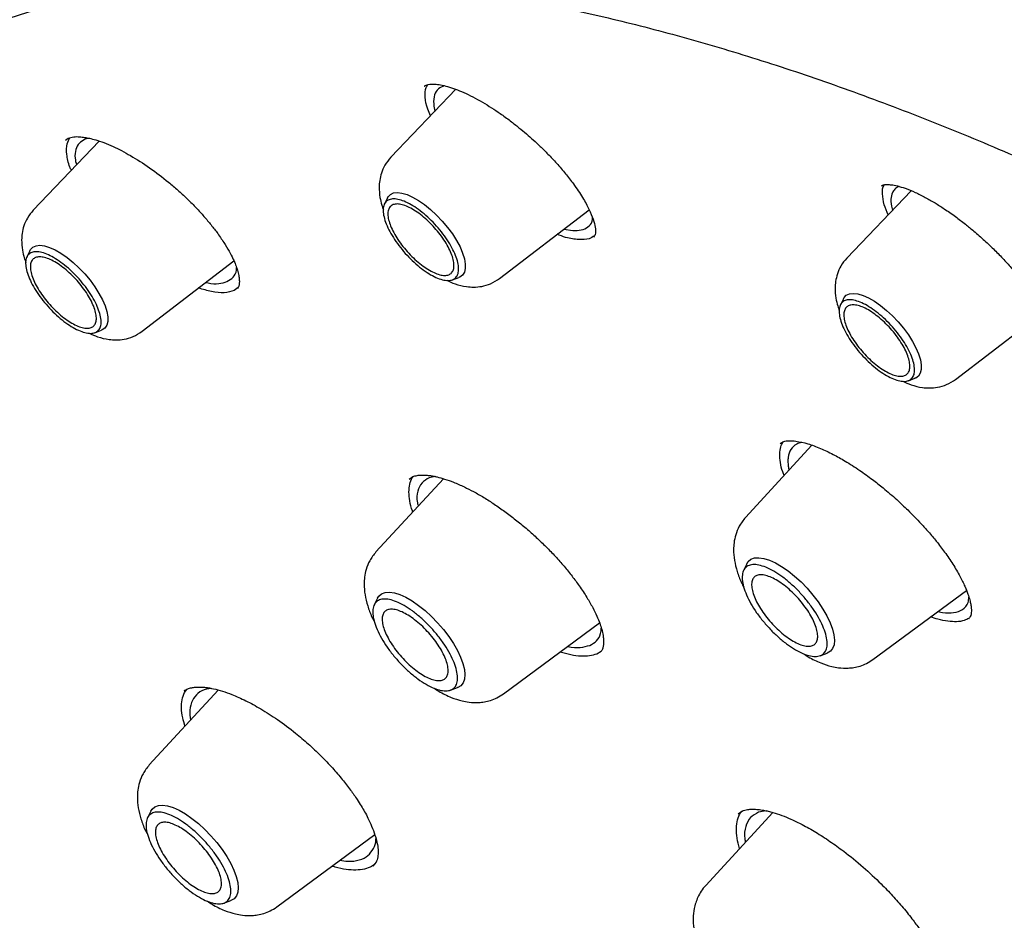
# Model space of a CAD drawing. Header units: millimetres. Extents: x 8 to 1918, y 12 to 2737.
# Tile 33 of 117: x 1586 to 1601, y 1013 to 1027. Entities that reach past the tile are written whole.
import ezdxf

# ---------------------------------------------------------------- set-up
doc = ezdxf.new("R2010")
doc.units = ezdxf.units.MM

msp = doc.modelspace()

# ---------------------------------------------------------------- linework, layer by layer
at = {"color": 7, "linetype": 'Continuous', "lineweight": 30}
for p, q in [((1592.383, 1025.754), (1591.374, 1024.7)), ((1591.893, 1025.8), (1591.898, 1025.802)), ((1586.851, 1024.95), (1585.828, 1023.88)), ((1586.329, 1024.965), (1586.371, 1024.996)), ((1586.699, 1024.994), (1586.631, 1024.978)), ((1599.448, 1024.181), (1598.448, 1023.135)), ((1591.323, 1024.07), (1591.275, 1023.973)), ((1593.062, 1022.819), (1594.451, 1023.886)), ((1594.06, 1023.586), (1594.197, 1023.563)), ((1585.776, 1023.25), (1585.728, 1023.154)), ((1587.516, 1022), (1588.94, 1023.094)), ((1592.329, 1022.799), (1592.431, 1022.836)), ((1589.006, 1022.678), (1588.945, 1022.632)), ((1598.396, 1022.506), (1598.349, 1022.409)), ((1600.136, 1021.255), (1601.484, 1022.291)), ((1586.783, 1021.979), (1586.884, 1022.016)), ((1599.403, 1021.234), (1599.504, 1021.271)), ((1597.907, 1020.232), (1596.877, 1019.112)), ((1592.062, 1019.748), (1591.97, 1019.728)), ((1592.19, 1019.714), (1591.144, 1018.578)), ((1591.661, 1019.707), (1591.717, 1019.746)), ((1596.899, 1018.396), (1596.848, 1018.291)), ((1598.853, 1016.91), (1600.305, 1017.982)), ((1591.167, 1017.862), (1591.115, 1017.757)), ((1599.863, 1017.655), (1599.933, 1017.639)), ((1593.121, 1016.376), (1594.614, 1017.478)), ((1594.638, 1017.036), (1594.569, 1016.995)), ((1598.034, 1016.969), (1598.144, 1017.009)), ((1588.697, 1016.436), (1587.627, 1015.274)), ((1588.169, 1016.421), (1588.187, 1016.434)), ((1588.173, 1016.397), (1588.208, 1016.447)), ((1592.301, 1016.435), (1592.411, 1016.475)), ((1587.65, 1014.558), (1587.598, 1014.453)), ((1596.761, 1014.516), (1596.83, 1014.563)), ((1597.195, 1014.563), (1597.08, 1014.541)), ((1597.301, 1014.537), (1596.259, 1013.405)), ((1589.604, 1013.072), (1591.126, 1014.196)), ((1591.146, 1013.765), (1591.097, 1013.706)), ((1588.784, 1013.131), (1588.894, 1013.171))]:
    msp.add_line(p, q, dxfattribs=at)
at = {"color": 7, "linetype": 'Continuous', "lineweight": 30, "flags": 128}
for points in [[(1591.323, 1024.07), (1591.332, 1024.086), (1591.368, 1024.124), (1591.416, 1024.147), (1591.477, 1024.154), (1591.547, 1024.145), (1591.627, 1024.122), (1591.713, 1024.083), (1591.804, 1024.031), (1591.898, 1023.965), (1591.992, 1023.889), (1592.084, 1023.803), (1592.172, 1023.71), (1592.255, 1023.612), (1592.329, 1023.511), (1592.394, 1023.409), (1592.448, 1023.309), (1592.489, 1023.213), (1592.517, 1023.124), (1592.53, 1023.044), (1592.53, 1022.974), (1592.515, 1022.916), (1592.486, 1022.871), (1592.443, 1022.841), (1592.431, 1022.836)], [(1585.776, 1023.25), (1585.785, 1023.267), (1585.821, 1023.304), (1585.87, 1023.327), (1585.93, 1023.334), (1586.001, 1023.326), (1586.08, 1023.302), (1586.166, 1023.263), (1586.257, 1023.211), (1586.351, 1023.146), (1586.445, 1023.069), (1586.537, 1022.983), (1586.626, 1022.89), (1586.708, 1022.792), (1586.783, 1022.691), (1586.847, 1022.589), (1586.901, 1022.489), (1586.942, 1022.394), (1586.97, 1022.305), (1586.984, 1022.224), (1586.983, 1022.154), (1586.968, 1022.096), (1586.939, 1022.051), (1586.897, 1022.021), (1586.884, 1022.016)], [(1598.396, 1022.506), (1598.405, 1022.522), (1598.441, 1022.559), (1598.49, 1022.582), (1598.55, 1022.589), (1598.621, 1022.581), (1598.7, 1022.557), (1598.787, 1022.518), (1598.877, 1022.466), (1598.971, 1022.401), (1599.065, 1022.324), (1599.157, 1022.239), (1599.246, 1022.145), (1599.328, 1022.047), (1599.403, 1021.946), (1599.468, 1021.844), (1599.521, 1021.744), (1599.562, 1021.649), (1599.59, 1021.56), (1599.604, 1021.479), (1599.603, 1021.409), (1599.588, 1021.351), (1599.559, 1021.306), (1599.517, 1021.276), (1599.504, 1021.271)], [(1596.899, 1018.396), (1596.92, 1018.429), (1596.962, 1018.464), (1597.018, 1018.485), (1597.084, 1018.489), (1597.162, 1018.478), (1597.247, 1018.451), (1597.34, 1018.409), (1597.437, 1018.353), (1597.538, 1018.284), (1597.638, 1018.203), (1597.738, 1018.112), (1597.833, 1018.014), (1597.923, 1017.91), (1598.005, 1017.802), (1598.078, 1017.693), (1598.141, 1017.585), (1598.19, 1017.481), (1598.227, 1017.382), (1598.249, 1017.29), (1598.257, 1017.209), (1598.25, 1017.138), (1598.229, 1017.081), (1598.194, 1017.038), (1598.145, 1017.01), (1598.144, 1017.009)], [(1591.167, 1017.862), (1591.188, 1017.894), (1591.23, 1017.93), (1591.285, 1017.951), (1591.352, 1017.955), (1591.429, 1017.944), (1591.515, 1017.917), (1591.607, 1017.875), (1591.705, 1017.819), (1591.805, 1017.75), (1591.906, 1017.669), (1592.005, 1017.578), (1592.101, 1017.48), (1592.191, 1017.376), (1592.273, 1017.268), (1592.346, 1017.159), (1592.408, 1017.051), (1592.458, 1016.946), (1592.494, 1016.847), (1592.517, 1016.756), (1592.525, 1016.675), (1592.518, 1016.604), (1592.497, 1016.547), (1592.461, 1016.504), (1592.412, 1016.476), (1592.411, 1016.475)], [(1587.65, 1014.558), (1587.671, 1014.591), (1587.713, 1014.626), (1587.768, 1014.647), (1587.835, 1014.651), (1587.912, 1014.64), (1587.998, 1014.613), (1588.09, 1014.571), (1588.188, 1014.515), (1588.288, 1014.446), (1588.389, 1014.365), (1588.488, 1014.274), (1588.584, 1014.176), (1588.674, 1014.072), (1588.756, 1013.964), (1588.829, 1013.855), (1588.891, 1013.747), (1588.941, 1013.642), (1588.977, 1013.543), (1589, 1013.452), (1589.008, 1013.371), (1589.001, 1013.3), (1588.98, 1013.243), (1588.944, 1013.2), (1588.895, 1013.172), (1588.894, 1013.171)]]:
    msp.add_lwpolyline(points, dxfattribs=at)
at = {"color": 7, "linetype": 'Continuous', "lineweight": 30}
for points, knots in [([(1583.013, 1025.559), (1583.038, 1025.578), (1583.163, 1025.676), (1583.398, 1025.838), (1583.72, 1026.045), (1584.054, 1026.237), (1584.399, 1026.416), (1584.756, 1026.582), (1585.123, 1026.734), (1585.5, 1026.873), (1585.889, 1026.998), (1586.287, 1027.109), (1586.696, 1027.207), (1587.115, 1027.291), (1587.545, 1027.361), (1587.984, 1027.418), (1588.433, 1027.461), (1588.892, 1027.491), (1589.36, 1027.506), (1589.838, 1027.509), (1590.325, 1027.497), (1590.821, 1027.472), (1591.326, 1027.433), (1591.84, 1027.38), (1592.363, 1027.314), (1592.894, 1027.234), (1593.433, 1027.14), (1593.981, 1027.033), (1594.537, 1026.912), (1595.1, 1026.777), (1595.671, 1026.629), (1596.249, 1026.467), (1596.835, 1026.292), (1597.428, 1026.104), (1598.027, 1025.902), (1598.633, 1025.687), (1599.246, 1025.458), (1599.864, 1025.217), (1600.489, 1024.962), (1601.119, 1024.694), (1601.755, 1024.414), (1602.396, 1024.12), (1603.042, 1023.814), (1603.693, 1023.495), (1604.349, 1023.164), (1605.009, 1022.82), (1605.674, 1022.464), (1606.342, 1022.095), (1607.014, 1021.715), (1607.689, 1021.322), (1608.368, 1020.918), (1609.05, 1020.502), (1609.734, 1020.074), (1610.422, 1019.636), (1611.111, 1019.185), (1611.803, 1018.724), (1612.496, 1018.252), (1613.191, 1017.769), (1613.887, 1017.275), (1614.585, 1016.771), (1615.283, 1016.257), (1615.982, 1015.732), (1616.682, 1015.197), (1617.381, 1014.653), (1618.081, 1014.099), (1618.78, 1013.536), (1619.479, 1012.964), (1620.177, 1012.382), (1620.874, 1011.792), (1621.569, 1011.193), (1622.264, 1010.586), (1622.956, 1009.97), (1623.647, 1009.347), (1624.335, 1008.716), (1625.021, 1008.077), (1625.704, 1007.431), (1626.384, 1006.777), (1627.062, 1006.117), (1627.735, 1005.45), (1628.406, 1004.777), (1629.072, 1004.097), (1629.735, 1003.411), (1630.393, 1002.72), (1631.046, 1002.023), (1631.695, 1001.321), (1632.339, 1000.614), (1632.978, 999.901), (1633.612, 999.185), (1634.24, 998.464), (1634.862, 997.738), (1635.478, 997.009), (1636.088, 996.277), (1636.691, 995.541), (1637.288, 994.802), (1637.878, 994.06), (1638.461, 993.315), (1639.037, 992.568), (1639.605, 991.819), (1640.166, 991.069), (1640.719, 990.316), (1641.264, 989.562), (1641.801, 988.808), (1642.329, 988.052), (1642.849, 987.296), (1643.361, 986.539), (1643.863, 985.783), (1644.356, 985.026), (1644.84, 984.271), (1645.315, 983.516), (1645.78, 982.761), (1646.236, 982.008), (1646.681, 981.257), (1647.117, 980.507), (1647.542, 979.76), (1647.957, 979.014), (1648.362, 978.272), (1648.756, 977.532), (1649.14, 976.794), (1649.512, 976.061), (1649.874, 975.33), (1650.225, 974.604), (1650.564, 973.882), (1650.892, 973.164), (1651.209, 972.45), (1651.514, 971.741), (1651.808, 971.037), (1652.09, 970.339), (1652.36, 969.646), (1652.618, 968.958), (1652.864, 968.277), (1653.098, 967.602), (1653.32, 966.933), (1653.53, 966.271), (1653.727, 965.616), (1653.912, 964.968), (1654.085, 964.328), (1654.245, 963.695), (1654.393, 963.07), (1654.529, 962.452), (1654.651, 961.843), (1654.762, 961.243), (1654.859, 960.651), (1654.944, 960.068), (1655.016, 959.494), (1655.076, 958.929), (1655.123, 958.374), (1655.157, 957.828), (1655.178, 957.292), (1655.187, 956.766), (1655.183, 956.251), (1655.167, 955.745), (1655.138, 955.25), (1655.096, 954.766), (1655.042, 954.292), (1654.975, 953.83), (1654.896, 953.378), (1654.804, 952.938), (1654.699, 952.508), (1654.583, 952.091), (1654.453, 951.685), (1654.312, 951.29), (1654.158, 950.907), (1653.992, 950.536), (1653.813, 950.177), (1653.623, 949.83), (1653.42, 949.495), (1653.204, 949.172), (1652.977, 948.862), (1652.737, 948.565), (1652.558, 948.358), (1652.456, 948.253), (1652.442, 948.239)], [0, 0, 0, 0, 0.001511, 0.007569, 0.013624, 0.019674, 0.025718, 0.031755, 0.037785, 0.043807, 0.049821, 0.055828, 0.061828, 0.067821, 0.073807, 0.079788, 0.085765, 0.091736, 0.097705, 0.10367, 0.109632, 0.115592, 0.121551, 0.127508, 0.133465, 0.13942, 0.145375, 0.15133, 0.157285, 0.16324, 0.169196, 0.175151, 0.181107, 0.187063, 0.19302, 0.198978, 0.204936, 0.210894, 0.216853, 0.222813, 0.228774, 0.234735, 0.240696, 0.246658, 0.252621, 0.258585, 0.264549, 0.270513, 0.276478, 0.282444, 0.28841, 0.294376, 0.300343, 0.30631, 0.312278, 0.318246, 0.324214, 0.330183, 0.336152, 0.342122, 0.348091, 0.354061, 0.360032, 0.366002, 0.371973, 0.377944, 0.383915, 0.389887, 0.395858, 0.40183, 0.407802, 0.413774, 0.419746, 0.425719, 0.431691, 0.437664, 0.443637, 0.44961, 0.455583, 0.461556, 0.467529, 0.473502, 0.479475, 0.485448, 0.491422, 0.497395, 0.503368, 0.509341, 0.515315, 0.521288, 0.527261, 0.533234, 0.539207, 0.54518, 0.551153, 0.557126, 0.563099, 0.569072, 0.575045, 0.581017, 0.58699, 0.592962, 0.598934, 0.604906, 0.610878, 0.61685, 0.622821, 0.628792, 0.634763, 0.640734, 0.646705, 0.652675, 0.658645, 0.664615, 0.670584, 0.676554, 0.682522, 0.688491, 0.694459, 0.700427, 0.706394, 0.712361, 0.718327, 0.724293, 0.730259, 0.736224, 0.742189, 0.748153, 0.754116, 0.760079, 0.766041, 0.772003, 0.777964, 0.783925, 0.789884, 0.795844, 0.801802, 0.80776, 0.813717, 0.819674, 0.82563, 0.831586, 0.837541, 0.843496, 0.84945, 0.855404, 0.861358, 0.867312, 0.873267, 0.879221, 0.885177, 0.891133, 0.897091, 0.903051, 0.909012, 0.914976, 0.920944, 0.926915, 0.93289, 0.938871, 0.944857, 0.950849, 0.956848, 0.962854, 0.968868, 0.97489, 0.980919, 0.986956, 0.993, 0.999049, 1, 1, 1, 1]), ([(1591.896, 1025.803), (1591.913, 1025.814), (1591.947, 1025.836), (1592.018, 1025.835), (1592.053, 1025.835)], [0, 0, 0, 0, 0.495794, 1, 1, 1, 1]), ([(1591.99, 1025.343), (1591.975, 1025.377), (1591.927, 1025.485), (1591.903, 1025.634), (1591.906, 1025.764), (1591.942, 1025.813), (1591.952, 1025.829)], [0, 0, 0, 0, 0.161293, 0.504954, 0.848321, 1, 1, 1, 1]), ([(1592.207, 1025.808), (1592.174, 1025.795), (1592.101, 1025.767), (1592.045, 1025.671), (1592.034, 1025.568), (1592.044, 1025.485), (1592.051, 1025.448), (1592.058, 1025.424), (1592.06, 1025.417)], [0, 0, 0, 0, 0.242179, 0.521606, 0.809058, 0.884156, 0.967147, 1, 1, 1, 1]), ([(1592.053, 1025.835), (1592.084, 1025.832), (1592.145, 1025.825), (1592.254, 1025.799), (1592.374, 1025.759), (1592.506, 1025.705), (1592.647, 1025.637), (1592.792, 1025.557), (1592.934, 1025.471), (1593.079, 1025.374), (1593.221, 1025.271), (1593.357, 1025.164), (1593.476, 1025.065), (1593.586, 1024.968), (1593.698, 1024.863), (1593.82, 1024.743), (1593.953, 1024.601), (1594.087, 1024.445), (1594.226, 1024.265), (1594.352, 1024.077), (1594.453, 1023.89), (1594.517, 1023.733), (1594.544, 1023.627), (1594.55, 1023.558), (1594.548, 1023.517), (1594.54, 1023.484), (1594.528, 1023.47), (1594.521, 1023.462)], [0, 0, 0, 0, 0.037383, 0.07497, 0.112818, 0.150949, 0.189368, 0.227919, 0.26422, 0.297454, 0.336834, 0.370564, 0.399793, 0.428036, 0.456441, 0.49002, 0.529492, 0.57409, 0.617879, 0.679572, 0.736641, 0.792111, 0.846889, 0.875618, 0.910584, 0.952056, 1, 1, 1, 1]), ([(1586.419, 1024.498), (1586.411, 1024.514), (1586.369, 1024.605), (1586.344, 1024.747), (1586.34, 1024.904), (1586.379, 1024.973), (1586.396, 1025.002)], [0, 0, 0, 0, 0.071395, 0.410377, 0.748397, 1, 1, 1, 1]), ([(1586.371, 1024.996), (1586.397, 1025.005), (1586.445, 1025.02), (1586.536, 1025.02), (1586.618, 1025.01), (1586.703, 1024.994), (1586.8, 1024.969), (1586.924, 1024.927), (1587.059, 1024.871), (1587.199, 1024.802), (1587.386, 1024.699), (1587.633, 1024.541), (1587.88, 1024.353), (1588.071, 1024.19), (1588.209, 1024.063), (1588.34, 1023.932), (1588.462, 1023.799), (1588.575, 1023.667), (1588.684, 1023.525), (1588.782, 1023.383), (1588.865, 1023.246), (1588.925, 1023.13), (1588.968, 1023.031), (1588.998, 1022.943), (1589.016, 1022.869), (1589.025, 1022.801), (1589.025, 1022.742), (1589.018, 1022.696), (1589.005, 1022.674), (1588.998, 1022.661)], [0, 0, 0, 0, 0.050069, 0.090209, 0.120315, 0.141683, 0.17136, 0.204923, 0.24242, 0.273176, 0.306128, 0.373953, 0.44199, 0.476067, 0.510128, 0.544172, 0.578206, 0.612238, 0.645534, 0.686521, 0.723522, 0.756523, 0.78555, 0.813333, 0.845111, 0.871622, 0.904041, 0.946924, 1, 1, 1, 1]), ([(1586.631, 1024.978), (1586.599, 1024.96), (1586.533, 1024.923), (1586.483, 1024.822), (1586.467, 1024.708), (1586.489, 1024.616), (1586.497, 1024.58)], [0, 0, 0, 0, 0.26123, 0.534867, 0.821102, 1, 1, 1, 1]), ([(1591.374, 1024.699), (1591.342, 1024.66), (1591.28, 1024.586), (1591.227, 1024.46), (1591.2, 1024.345), (1591.19, 1024.218), (1591.201, 1024.09), (1591.228, 1023.971), (1591.25, 1023.91), (1591.259, 1023.887)], [0, 0, 0, 0, 0.176554, 0.333069, 0.469319, 0.585933, 0.771202, 0.913098, 1, 1, 1, 1]), ([(1598.986, 1024.257), (1598.994, 1024.262), (1599.011, 1024.272), (1599.065, 1024.279), (1599.14, 1024.274), (1599.232, 1024.258), (1599.313, 1024.232), (1599.355, 1024.219)], [0, 0, 0, 0, 0.200848, 0.433456, 0.606986, 0.795671, 1, 1, 1, 1]), ([(1599.089, 1023.805), (1599.067, 1023.859), (1599.016, 1023.982), (1598.999, 1024.136), (1599.002, 1024.24), (1599.029, 1024.271), (1599.03, 1024.272)], [0, 0, 0, 0, 0.27136, 0.628856, 0.986921, 1, 1, 1, 1]), ([(1599.263, 1024.246), (1599.26, 1024.246), (1599.23, 1024.238), (1599.193, 1024.207), (1599.147, 1024.146), (1599.128, 1024.048), (1599.135, 1023.95), (1599.157, 1023.885), (1599.159, 1023.878)], [0, 0, 0, 0, 0.022497, 0.225089, 0.406119, 0.667133, 0.966575, 1, 1, 1, 1]), ([(1599.355, 1024.219), (1599.406, 1024.199), (1599.505, 1024.161), (1599.661, 1024.082), (1599.812, 1023.996), (1599.969, 1023.896), (1600.127, 1023.786), (1600.28, 1023.669), (1600.432, 1023.545), (1600.584, 1023.411), (1600.74, 1023.262), (1600.884, 1023.115), (1601.021, 1022.963), (1601.154, 1022.803), (1601.281, 1022.633), (1601.392, 1022.465), (1601.463, 1022.336), (1601.506, 1022.246), (1601.532, 1022.186), (1601.553, 1022.129), (1601.571, 1022.07), (1601.585, 1022.011), (1601.594, 1021.954), (1601.596, 1021.907), (1601.582, 1021.889), (1601.575, 1021.88)], [0, 0, 0, 0, 0.051557, 0.099435, 0.143746, 0.184529, 0.233415, 0.276036, 0.312379, 0.360412, 0.406542, 0.450822, 0.494709, 0.542595, 0.594698, 0.650097, 0.702342, 0.726799, 0.750133, 0.77234, 0.797532, 0.833173, 0.879041, 0.934631, 1, 1, 1, 1]), ([(1585.828, 1023.88), (1585.795, 1023.84), (1585.734, 1023.766), (1585.68, 1023.641), (1585.653, 1023.525), (1585.644, 1023.398), (1585.655, 1023.271), (1585.681, 1023.152), (1585.704, 1023.091), (1585.712, 1023.067)], [0, 0, 0, 0, 0.176554, 0.333069, 0.469319, 0.585933, 0.771202, 0.913098, 1, 1, 1, 1]), ([(1594.197, 1023.563), (1594.243, 1023.564), (1594.338, 1023.564), (1594.437, 1023.615), (1594.496, 1023.679), (1594.502, 1023.74), (1594.504, 1023.758)], [0, 0, 0, 0, 0.278997, 0.570592, 0.874808, 1, 1, 1, 1]), ([(1594.287, 1023.422), (1594.224, 1023.429), (1594.124, 1023.439), (1593.999, 1023.487), (1593.954, 1023.505)], [0, 0, 0, 0, 0.639454, 1, 1, 1, 1]), ([(1594.536, 1023.483), (1594.509, 1023.465), (1594.448, 1023.422), (1594.346, 1023.422), (1594.287, 1023.422)], [0, 0, 0, 0, 0.424741, 1, 1, 1, 1]), ([(1598.448, 1023.135), (1598.415, 1023.096), (1598.354, 1023.021), (1598.3, 1022.896), (1598.273, 1022.78), (1598.264, 1022.653), (1598.275, 1022.526), (1598.301, 1022.407), (1598.324, 1022.346), (1598.332, 1022.323)], [0, 0, 0, 0, 0.176554, 0.333069, 0.469319, 0.585933, 0.771202, 0.913098, 1, 1, 1, 1]), ([(1588.833, 1022.771), (1588.867, 1022.791), (1588.935, 1022.833), (1588.981, 1022.912), (1588.981, 1022.975), (1588.981, 1022.989)], [0, 0, 0, 0, 0.429378, 0.871649, 1, 1, 1, 1]), ([(1592.243, 1022.792), (1592.285, 1022.772), (1592.384, 1022.726), (1592.524, 1022.693), (1592.665, 1022.683), (1592.791, 1022.695), (1592.931, 1022.733), (1593.017, 1022.79), (1593.062, 1022.819)], [0, 0, 0, 0, 0.159975, 0.373393, 0.49828, 0.643976, 0.811296, 1, 1, 1, 1]), ([(1588.945, 1022.632), (1588.895, 1022.618), (1588.797, 1022.589), (1588.606, 1022.605), (1588.46, 1022.651), (1588.391, 1022.672)], [0, 0, 0, 0, 0.349511, 0.696367, 1, 1, 1, 1]), ([(1588.503, 1022.759), (1588.515, 1022.756), (1588.591, 1022.738), (1588.71, 1022.734), (1588.792, 1022.759), (1588.833, 1022.771)], [0, 0, 0, 0, 0.085634, 0.549453, 1, 1, 1, 1]), ([(1586.696, 1021.972), (1586.739, 1021.952), (1586.838, 1021.906), (1586.978, 1021.874), (1587.118, 1021.863), (1587.244, 1021.875), (1587.384, 1021.914), (1587.47, 1021.97), (1587.516, 1022)], [0, 0, 0, 0, 0.159975, 0.373393, 0.49828, 0.643976, 0.811296, 1, 1, 1, 1]), ([(1599.316, 1021.227), (1599.359, 1021.207), (1599.458, 1021.162), (1599.598, 1021.129), (1599.738, 1021.118), (1599.864, 1021.13), (1600.005, 1021.169), (1600.09, 1021.225), (1600.136, 1021.255)], [0, 0, 0, 0, 0.159975, 0.373393, 0.49828, 0.643976, 0.811296, 1, 1, 1, 1]), ([(1597.476, 1019.764), (1597.469, 1019.782), (1597.44, 1019.855), (1597.415, 1019.969), (1597.404, 1020.101), (1597.418, 1020.208), (1597.447, 1020.261), (1597.46, 1020.284)], [0, 0, 0, 0, 0.080629, 0.320472, 0.560767, 0.800888, 1, 1, 1, 1]), ([(1597.415, 1020.26), (1597.433, 1020.272), (1597.468, 1020.295), (1597.546, 1020.307), (1597.621, 1020.3), (1597.659, 1020.297)], [0, 0, 0, 0, 0.3301043, 0.6630199, 1, 1, 1, 1]), ([(1597.753, 1020.276), (1597.724, 1020.269), (1597.649, 1020.251), (1597.575, 1020.173), (1597.539, 1020.074), (1597.534, 1019.98), (1597.538, 1019.914), (1597.548, 1019.867), (1597.552, 1019.846)], [0, 0, 0, 0, 0.162137, 0.421522, 0.687148, 0.794628, 0.910951, 1, 1, 1, 1]), ([(1597.659, 1020.297), (1597.719, 1020.285), (1597.835, 1020.264), (1598.033, 1020.19), (1598.227, 1020.098), (1598.432, 1019.984), (1598.638, 1019.853), (1598.836, 1019.71), (1599.029, 1019.559), (1599.213, 1019.401), (1599.374, 1019.249), (1599.501, 1019.123), (1599.608, 1019.01), (1599.722, 1018.883), (1599.845, 1018.736), (1599.974, 1018.568), (1600.098, 1018.385), (1600.203, 1018.207), (1600.279, 1018.051), (1600.327, 1017.929), (1600.356, 1017.837), (1600.372, 1017.763), (1600.38, 1017.707), (1600.381, 1017.655), (1600.377, 1017.611), (1600.365, 1017.57), (1600.346, 1017.549), (1600.335, 1017.538)], [0, 0, 0, 0, 0.0587447, 0.1128065, 0.1623488, 0.2074118, 0.260497, 0.3055404, 0.3433081, 0.3926814, 0.4340413, 0.4604682, 0.4875494, 0.5177171, 0.553449, 0.5946884, 0.6414553, 0.6912777, 0.7350317, 0.7718523, 0.8017676, 0.8263652, 0.8537259, 0.8771491, 0.9084829, 0.9494436, 1, 1, 1, 1]), ([(1591.716, 1019.199), (1591.714, 1019.204), (1591.69, 1019.265), (1591.668, 1019.371), (1591.651, 1019.511), (1591.666, 1019.631), (1591.69, 1019.71), (1591.718, 1019.742), (1591.723, 1019.748)], [0, 0, 0, 0, 0.0193115, 0.2509978, 0.4820138, 0.7129192, 0.9441827, 1, 1, 1, 1]), ([(1591.717, 1019.746), (1591.738, 1019.753), (1591.778, 1019.767), (1591.849, 1019.772), (1591.919, 1019.77), (1591.983, 1019.763), (1592.04, 1019.753), (1592.113, 1019.737), (1592.212, 1019.71), (1592.353, 1019.66), (1592.504, 1019.594), (1592.661, 1019.514), (1592.817, 1019.425), (1592.98, 1019.321), (1593.146, 1019.205), (1593.311, 1019.079), (1593.474, 1018.946), (1593.632, 1018.805), (1593.784, 1018.659), (1593.929, 1018.509), (1594.064, 1018.356), (1594.187, 1018.204), (1594.307, 1018.041), (1594.415, 1017.878), (1594.506, 1017.721), (1594.571, 1017.587), (1594.617, 1017.474), (1594.649, 1017.373), (1594.666, 1017.293), (1594.674, 1017.226), (1594.676, 1017.168), (1594.671, 1017.116), (1594.659, 1017.067), (1594.642, 1017.041), (1594.633, 1017.027)], [0, 0, 0, 0, 0.0346034, 0.0647362, 0.0904287, 0.1116546, 0.1283696, 0.141981, 0.1716747, 0.2052779, 0.2428642, 0.273735, 0.3067923, 0.340792, 0.3748293, 0.4088926, 0.4429584, 0.4770019, 0.5110073, 0.5449833, 0.5789842, 0.613018, 0.6463319, 0.6873551, 0.7243943, 0.757425, 0.7864696, 0.8141641, 0.8454379, 0.8659633, 0.8891152, 0.9191043, 0.9561131, 1, 1, 1, 1]), ([(1591.97, 1019.728), (1591.929, 1019.705), (1591.846, 1019.658), (1591.788, 1019.522), (1591.771, 1019.397), (1591.795, 1019.306), (1591.8, 1019.29)], [0, 0, 0, 0, 0.297762, 0.607396, 0.929112, 1, 1, 1, 1]), ([(1596.876, 1019.112), (1596.842, 1019.068), (1596.777, 1018.986), (1596.723, 1018.849), (1596.697, 1018.727), (1596.689, 1018.593), (1596.702, 1018.446), (1596.745, 1018.274), (1596.796, 1018.135), (1596.839, 1018.053), (1596.851, 1018.03)], [0, 0, 0, 0, 0.147372, 0.275366, 0.383997, 0.473992, 0.623411, 0.776934, 0.934726, 1, 1, 1, 1]), ([(1591.144, 1018.578), (1591.109, 1018.534), (1591.044, 1018.452), (1590.991, 1018.315), (1590.965, 1018.193), (1590.957, 1018.059), (1590.97, 1017.912), (1591.013, 1017.74), (1591.063, 1017.601), (1591.106, 1017.519), (1591.119, 1017.495)], [0, 0, 0, 0, 0.147372, 0.275366, 0.383997, 0.473992, 0.623411, 0.776934, 0.934726, 1, 1, 1, 1]), ([(1599.933, 1017.639), (1599.994, 1017.635), (1600.118, 1017.627), (1600.251, 1017.682), (1600.332, 1017.763), (1600.34, 1017.848), (1600.343, 1017.876)], [0, 0, 0, 0, 0.269415, 0.552995, 0.850716, 1, 1, 1, 1]), ([(1600.016, 1017.502), (1599.966, 1017.51), (1599.883, 1017.524), (1599.787, 1017.558), (1599.749, 1017.572)], [0, 0, 0, 0, 0.604339, 1, 1, 1, 1]), ([(1600.347, 1017.553), (1600.321, 1017.539), (1600.267, 1017.509), (1600.156, 1017.491), (1600.063, 1017.498), (1600.016, 1017.502)], [0, 0, 0, 0, 0.303141, 0.650363, 1, 1, 1, 1]), ([(1594.462, 1017.129), (1594.499, 1017.15), (1594.574, 1017.193), (1594.632, 1017.287), (1594.638, 1017.367), (1594.64, 1017.396)], [0, 0, 0, 0, 0.381229, 0.773007, 1, 1, 1, 1]), ([(1594.569, 1016.995), (1594.533, 1016.983), (1594.46, 1016.959), (1594.323, 1016.957), (1594.172, 1016.976), (1594.058, 1017.009), (1594.001, 1017.026)], [0, 0, 0, 0, 0.252657, 0.503622, 0.753802, 1, 1, 1, 1]), ([(1594.117, 1017.112), (1594.119, 1017.111), (1594.192, 1017.095), (1594.318, 1017.089), (1594.414, 1017.116), (1594.462, 1017.129)], [0, 0, 0, 0, 0.008852, 0.511726, 1, 1, 1, 1]), ([(1597.78, 1016.999), (1597.803, 1016.983), (1597.89, 1016.924), (1598.035, 1016.857), (1598.189, 1016.805), (1598.334, 1016.778), (1598.451, 1016.773), (1598.562, 1016.785), (1598.658, 1016.808), (1598.759, 1016.847), (1598.821, 1016.888), (1598.853, 1016.91)], [0, 0, 0, 0, 0.067798, 0.25214, 0.410388, 0.504042, 0.632125, 0.709946, 0.797201, 0.893935, 1, 1, 1, 1]), ([(1588.181, 1015.876), (1588.168, 1015.92), (1588.138, 1016.019), (1588.124, 1016.156), (1588.131, 1016.29), (1588.159, 1016.361), (1588.173, 1016.397)], [0, 0, 0, 0, 0.209549, 0.471754, 0.734962, 1, 1, 1, 1]), ([(1588.166, 1016.423), (1588.184, 1016.435), (1588.217, 1016.457), (1588.28, 1016.473), (1588.339, 1016.481), (1588.394, 1016.484), (1588.446, 1016.482), (1588.519, 1016.476), (1588.623, 1016.458), (1588.761, 1016.421), (1588.927, 1016.362), (1589.125, 1016.273), (1589.364, 1016.144), (1589.624, 1015.977), (1589.873, 1015.791), (1590.097, 1015.6), (1590.289, 1015.419), (1590.466, 1015.233), (1590.62, 1015.054), (1590.748, 1014.89), (1590.844, 1014.753), (1590.915, 1014.641), (1590.971, 1014.544), (1591.027, 1014.439), (1591.083, 1014.316), (1591.135, 1014.176), (1591.168, 1014.047), (1591.18, 1013.936), (1591.176, 1013.842), (1591.157, 1013.791), (1591.146, 1013.765)], [0, 0, 0, 0, 0.0410651, 0.0752652, 0.1025762, 0.1228842, 0.1386032, 0.1548643, 0.1894988, 0.2247365, 0.2584344, 0.3060347, 0.3544906, 0.4078571, 0.4660424, 0.5075698, 0.5513408, 0.5943189, 0.6339934, 0.670293, 0.7031863, 0.7256277, 0.7461873, 0.7701012, 0.801571, 0.8405034, 0.8867263, 0.9214781, 0.9592602, 1, 1, 1, 1]), ([(1588.588, 1016.462), (1588.564, 1016.459), (1588.482, 1016.448), (1588.374, 1016.393), (1588.322, 1016.315), (1588.296, 1016.276)], [0, 0, 0, 0, 0.173468, 0.591762, 1, 1, 1, 1]), ([(1592.047, 1016.464), (1592.071, 1016.449), (1592.158, 1016.39), (1592.303, 1016.323), (1592.456, 1016.271), (1592.601, 1016.244), (1592.718, 1016.239), (1592.83, 1016.251), (1592.925, 1016.274), (1593.026, 1016.313), (1593.088, 1016.354), (1593.121, 1016.376)], [0, 0, 0, 0, 0.067798, 0.25214, 0.410388, 0.504042, 0.632125, 0.709946, 0.797201, 0.893935, 1, 1, 1, 1]), ([(1588.296, 1016.276), (1588.277, 1016.229), (1588.244, 1016.143), (1588.26, 1016.023), (1588.267, 1015.97)], [0, 0, 0, 0, 0.55235, 1, 1, 1, 1]), ([(1587.627, 1015.274), (1587.592, 1015.23), (1587.527, 1015.148), (1587.474, 1015.011), (1587.448, 1014.889), (1587.44, 1014.755), (1587.453, 1014.608), (1587.496, 1014.436), (1587.546, 1014.297), (1587.589, 1014.215), (1587.602, 1014.191)], [0, 0, 0, 0, 0.1473716, 0.2753658, 0.383997, 0.4739915, 0.6234115, 0.7769335, 0.9347258, 1, 1, 1, 1]), ([(1596.786, 1013.978), (1596.771, 1014.032), (1596.741, 1014.145), (1596.732, 1014.294), (1596.75, 1014.425), (1596.78, 1014.514), (1596.814, 1014.55), (1596.822, 1014.559)], [0, 0, 0, 0, 0.219931, 0.454887, 0.689757, 0.924991, 1, 1, 1, 1]), ([(1596.83, 1014.563), (1596.854, 1014.57), (1596.9, 1014.585), (1596.984, 1014.59), (1597.068, 1014.585), (1597.149, 1014.574), (1597.227, 1014.557), (1597.321, 1014.532), (1597.437, 1014.494), (1597.589, 1014.432), (1597.765, 1014.348), (1597.968, 1014.234), (1598.184, 1014.094), (1598.431, 1013.916), (1598.7, 1013.696), (1598.954, 1013.461), (1599.16, 1013.247), (1599.327, 1013.058), (1599.469, 1012.878), (1599.591, 1012.711), (1599.694, 1012.555), (1599.785, 1012.402), (1599.859, 1012.26), (1599.914, 1012.14), (1599.95, 1012.045), (1599.978, 1011.961), (1599.996, 1011.889), (1600.009, 1011.819), (1600.017, 1011.753), (1600.018, 1011.686), (1600.012, 1011.621), (1599.995, 1011.56), (1599.972, 1011.528), (1599.959, 1011.511)], [0, 0, 0, 0, 0.035418, 0.066734, 0.093992, 0.117178, 0.13686, 0.155001, 0.187081, 0.217626, 0.253549, 0.294847, 0.33684, 0.377349, 0.435277, 0.491769, 0.529397, 0.567054, 0.605965, 0.636456, 0.668021, 0.70061, 0.732404, 0.759465, 0.781691, 0.800485, 0.823291, 0.841344, 0.862622, 0.88917, 0.920977, 0.957945, 1, 1, 1, 1]), ([(1597.08, 1014.541), (1597.034, 1014.517), (1596.942, 1014.467), (1596.874, 1014.323), (1596.85, 1014.19), (1596.871, 1014.093), (1596.875, 1014.075)], [0, 0, 0, 0, 0.300461, 0.609003, 0.925772, 1, 1, 1, 1]), ([(1591.105, 1013.976), (1591.124, 1014.017), (1591.146, 1014.063), (1591.143, 1014.126), (1591.143, 1014.132)], [0, 0, 0, 0, 0.901356, 1, 1, 1, 1]), ([(1590.587, 1013.798), (1590.627, 1013.791), (1590.742, 1013.771), (1590.889, 1013.795), (1591.028, 1013.859), (1591.08, 1013.937), (1591.105, 1013.976)], [0, 0, 0, 0, 0.152275, 0.446177, 0.728757, 1, 1, 1, 1]), ([(1591.137, 1013.746), (1591.118, 1013.73), (1591.071, 1013.691), (1590.968, 1013.657), (1590.836, 1013.64), (1590.682, 1013.651), (1590.556, 1013.673), (1590.478, 1013.7), (1590.462, 1013.705)], [0, 0, 0, 0, 0.138722, 0.340026, 0.541299, 0.743124, 0.946182, 1, 1, 1, 1]), ([(1596.259, 1013.405), (1596.234, 1013.376), (1596.187, 1013.319), (1596.123, 1013.2), (1596.078, 1013.06), (1596.062, 1012.909), (1596.067, 1012.759), (1596.094, 1012.598), (1596.143, 1012.443), (1596.186, 1012.333), (1596.212, 1012.278), (1596.223, 1012.257)], [0, 0, 0, 0, 0.097059, 0.186126, 0.33984, 0.462198, 0.558264, 0.72105, 0.858137, 0.944859, 1, 1, 1, 1]), ([(1588.53, 1013.16), (1588.554, 1013.145), (1588.641, 1013.086), (1588.786, 1013.019), (1588.939, 1012.967), (1589.084, 1012.94), (1589.201, 1012.935), (1589.313, 1012.947), (1589.408, 1012.97), (1589.509, 1013.009), (1589.571, 1013.05), (1589.604, 1013.072)], [0, 0, 0, 0, 0.067798, 0.25214, 0.410388, 0.504042, 0.632125, 0.709946, 0.797201, 0.893935, 1, 1, 1, 1])]:
    msp.add_open_spline(points, degree=3, knots=knots, dxfattribs=at)
for points in [[(1592.407, 1023.095), (1592.415, 1023.06), (1592.43, 1022.992), (1592.425, 1022.909), (1592.399, 1022.845), (1592.351, 1022.803), (1592.284, 1022.785), (1592.2, 1022.791), (1592.102, 1022.822), (1591.993, 1022.875), (1591.879, 1022.95), (1591.764, 1023.043), (1591.652, 1023.15), (1591.546, 1023.268), (1591.452, 1023.391), (1591.374, 1023.516), (1591.313, 1023.637), (1591.272, 1023.75), (1591.253, 1023.85), (1591.257, 1023.934), (1591.283, 1023.998), (1591.331, 1024.039), (1591.399, 1024.057), (1591.483, 1024.051), (1591.581, 1024.02), (1591.689, 1023.967), (1591.803, 1023.892), (1591.919, 1023.8), (1592.031, 1023.692), (1592.136, 1023.575), (1592.23, 1023.451), (1592.309, 1023.326), (1592.371, 1023.205), (1592.395, 1023.131), (1592.407, 1023.095)], [(1591.974, 1022.947), (1591.941, 1022.967), (1591.875, 1023.008), (1591.774, 1023.09), (1591.675, 1023.184), (1591.583, 1023.287), (1591.501, 1023.395), (1591.432, 1023.504), (1591.379, 1023.61), (1591.343, 1023.709), (1591.327, 1023.796), (1591.33, 1023.87), (1591.353, 1023.926), (1591.395, 1023.962), (1591.454, 1023.978), (1591.528, 1023.972), (1591.614, 1023.946), (1591.708, 1023.899), (1591.808, 1023.833), (1591.909, 1023.752), (1592.007, 1023.658), (1592.099, 1023.555), (1592.182, 1023.447), (1592.251, 1023.338), (1592.304, 1023.232), (1592.339, 1023.134), (1592.356, 1023.046), (1592.353, 1022.973), (1592.33, 1022.917), (1592.288, 1022.88), (1592.229, 1022.864), (1592.155, 1022.87), (1592.069, 1022.896), (1592.006, 1022.93), (1591.974, 1022.947)], [(1586.86, 1022.275), (1586.868, 1022.241), (1586.884, 1022.172), (1586.879, 1022.089), (1586.853, 1022.025), (1586.805, 1021.983), (1586.738, 1021.965), (1586.653, 1021.971), (1586.555, 1022.002), (1586.447, 1022.056), (1586.333, 1022.13), (1586.217, 1022.223), (1586.105, 1022.33), (1586, 1022.448), (1585.906, 1022.572), (1585.827, 1022.696), (1585.766, 1022.817), (1585.725, 1022.93), (1585.707, 1023.03), (1585.71, 1023.114), (1585.737, 1023.178), (1585.785, 1023.22), (1585.852, 1023.238), (1585.936, 1023.231), (1586.034, 1023.201), (1586.143, 1023.147), (1586.257, 1023.072), (1586.372, 1022.98), (1586.485, 1022.873), (1586.59, 1022.755), (1586.684, 1022.631), (1586.762, 1022.507), (1586.824, 1022.385), (1586.848, 1022.312), (1586.86, 1022.275)], [(1586.427, 1022.127), (1586.394, 1022.147), (1586.328, 1022.188), (1586.227, 1022.271), (1586.129, 1022.364), (1586.037, 1022.467), (1585.954, 1022.575), (1585.885, 1022.684), (1585.832, 1022.79), (1585.797, 1022.889), (1585.78, 1022.977), (1585.784, 1023.05), (1585.807, 1023.106), (1585.848, 1023.142), (1585.907, 1023.158), (1585.981, 1023.153), (1586.067, 1023.126), (1586.162, 1023.079), (1586.261, 1023.014), (1586.362, 1022.932), (1586.461, 1022.839), (1586.553, 1022.736), (1586.635, 1022.628), (1586.704, 1022.518), (1586.757, 1022.412), (1586.793, 1022.314), (1586.809, 1022.226), (1586.806, 1022.153), (1586.783, 1022.097), (1586.741, 1022.06), (1586.682, 1022.045), (1586.608, 1022.05), (1586.523, 1022.076), (1586.459, 1022.11), (1586.427, 1022.127)], [(1599.48, 1021.53), (1599.488, 1021.496), (1599.504, 1021.427), (1599.499, 1021.344), (1599.473, 1021.28), (1599.425, 1021.238), (1599.358, 1021.22), (1599.273, 1021.227), (1599.175, 1021.257), (1599.067, 1021.311), (1598.953, 1021.385), (1598.837, 1021.478), (1598.725, 1021.585), (1598.62, 1021.703), (1598.526, 1021.827), (1598.447, 1021.951), (1598.386, 1022.072), (1598.345, 1022.185), (1598.327, 1022.285), (1598.331, 1022.369), (1598.357, 1022.433), (1598.405, 1022.475), (1598.472, 1022.493), (1598.556, 1022.486), (1598.655, 1022.456), (1598.763, 1022.402), (1598.877, 1022.328), (1598.992, 1022.235), (1599.105, 1022.128), (1599.21, 1022.01), (1599.304, 1021.886), (1599.382, 1021.762), (1599.444, 1021.64), (1599.468, 1021.567), (1599.48, 1021.53)], [(1599.047, 1021.382), (1599.014, 1021.403), (1598.948, 1021.443), (1598.847, 1021.526), (1598.749, 1021.619), (1598.657, 1021.722), (1598.575, 1021.83), (1598.505, 1021.939), (1598.452, 1022.045), (1598.417, 1022.144), (1598.4, 1022.232), (1598.404, 1022.305), (1598.427, 1022.361), (1598.468, 1022.398), (1598.527, 1022.413), (1598.601, 1022.408), (1598.687, 1022.381), (1598.782, 1022.334), (1598.881, 1022.269), (1598.982, 1022.188), (1599.081, 1022.094), (1599.173, 1021.991), (1599.255, 1021.883), (1599.324, 1021.774), (1599.377, 1021.668), (1599.413, 1021.569), (1599.429, 1021.481), (1599.426, 1021.408), (1599.403, 1021.352), (1599.361, 1021.316), (1599.302, 1021.3), (1599.228, 1021.306), (1599.143, 1021.331), (1599.079, 1021.365), (1599.047, 1021.382)], [(1598.121, 1017.302), (1598.13, 1017.264), (1598.147, 1017.187), (1598.142, 1017.093), (1598.112, 1017.021), (1598.059, 1016.974), (1597.983, 1016.954), (1597.888, 1016.961), (1597.778, 1016.995), (1597.656, 1017.056), (1597.528, 1017.14), (1597.398, 1017.244), (1597.271, 1017.365), (1597.153, 1017.497), (1597.047, 1017.636), (1596.958, 1017.776), (1596.89, 1017.913), (1596.844, 1018.039), (1596.823, 1018.152), (1596.827, 1018.246), (1596.857, 1018.318), (1596.911, 1018.365), (1596.987, 1018.386), (1597.081, 1018.378), (1597.192, 1018.344), (1597.314, 1018.284), (1597.442, 1018.2), (1597.572, 1018.095), (1597.698, 1017.975), (1597.817, 1017.842), (1597.922, 1017.703), (1598.011, 1017.563), (1598.081, 1017.426), (1598.108, 1017.344), (1598.121, 1017.302)], [(1597.617, 1017.195), (1597.584, 1017.216), (1597.518, 1017.257), (1597.417, 1017.339), (1597.319, 1017.432), (1597.227, 1017.535), (1597.144, 1017.644), (1597.075, 1017.753), (1597.022, 1017.859), (1596.987, 1017.957), (1596.97, 1018.045), (1596.973, 1018.118), (1596.997, 1018.174), (1597.038, 1018.211), (1597.097, 1018.227), (1597.171, 1018.221), (1597.257, 1018.194), (1597.352, 1018.147), (1597.451, 1018.082), (1597.552, 1018.001), (1597.651, 1017.907), (1597.743, 1017.804), (1597.825, 1017.696), (1597.894, 1017.587), (1597.947, 1017.481), (1597.983, 1017.382), (1597.999, 1017.294), (1597.996, 1017.221), (1597.973, 1017.165), (1597.931, 1017.129), (1597.872, 1017.113), (1597.798, 1017.119), (1597.713, 1017.144), (1597.649, 1017.178), (1597.617, 1017.195)], [(1592.389, 1016.768), (1592.397, 1016.73), (1592.415, 1016.653), (1592.409, 1016.559), (1592.38, 1016.487), (1592.326, 1016.44), (1592.25, 1016.42), (1592.155, 1016.427), (1592.045, 1016.461), (1591.923, 1016.522), (1591.795, 1016.606), (1591.665, 1016.71), (1591.539, 1016.831), (1591.42, 1016.963), (1591.315, 1017.102), (1591.226, 1017.242), (1591.157, 1017.378), (1591.112, 1017.505), (1591.091, 1017.618), (1591.095, 1017.712), (1591.125, 1017.784), (1591.178, 1017.831), (1591.254, 1017.851), (1591.349, 1017.844), (1591.459, 1017.81), (1591.581, 1017.749), (1591.709, 1017.666), (1591.839, 1017.561), (1591.966, 1017.441), (1592.084, 1017.308), (1592.19, 1017.169), (1592.278, 1017.029), (1592.348, 1016.892), (1592.375, 1016.809), (1592.389, 1016.768)], [(1591.884, 1016.661), (1591.852, 1016.682), (1591.786, 1016.723), (1591.684, 1016.805), (1591.586, 1016.898), (1591.494, 1017.001), (1591.412, 1017.109), (1591.343, 1017.219), (1591.29, 1017.324), (1591.254, 1017.423), (1591.238, 1017.511), (1591.241, 1017.584), (1591.264, 1017.64), (1591.306, 1017.677), (1591.365, 1017.692), (1591.439, 1017.687), (1591.524, 1017.66), (1591.619, 1017.613), (1591.719, 1017.548), (1591.82, 1017.467), (1591.918, 1017.373), (1592.01, 1017.27), (1592.092, 1017.162), (1592.161, 1017.053), (1592.215, 1016.947), (1592.25, 1016.848), (1592.267, 1016.76), (1592.263, 1016.687), (1592.24, 1016.631), (1592.199, 1016.595), (1592.14, 1016.579), (1592.066, 1016.585), (1591.98, 1016.61), (1591.916, 1016.644), (1591.884, 1016.661)], [(1588.872, 1013.464), (1588.88, 1013.426), (1588.898, 1013.349), (1588.892, 1013.255), (1588.863, 1013.183), (1588.809, 1013.136), (1588.733, 1013.116), (1588.638, 1013.123), (1588.528, 1013.157), (1588.406, 1013.218), (1588.278, 1013.302), (1588.148, 1013.406), (1588.022, 1013.527), (1587.903, 1013.659), (1587.798, 1013.798), (1587.709, 1013.938), (1587.64, 1014.074), (1587.595, 1014.201), (1587.574, 1014.314), (1587.578, 1014.408), (1587.608, 1014.48), (1587.661, 1014.527), (1587.737, 1014.547), (1587.832, 1014.54), (1587.942, 1014.506), (1588.064, 1014.446), (1588.192, 1014.362), (1588.322, 1014.257), (1588.449, 1014.137), (1588.567, 1014.004), (1588.673, 1013.865), (1588.761, 1013.725), (1588.831, 1013.588), (1588.858, 1013.505), (1588.872, 1013.464)], [(1588.367, 1013.357), (1588.335, 1013.378), (1588.269, 1013.419), (1588.167, 1013.501), (1588.069, 1013.594), (1587.977, 1013.697), (1587.895, 1013.805), (1587.826, 1013.915), (1587.773, 1014.02), (1587.737, 1014.119), (1587.721, 1014.207), (1587.724, 1014.28), (1587.747, 1014.336), (1587.789, 1014.373), (1587.848, 1014.388), (1587.922, 1014.383), (1588.007, 1014.356), (1588.102, 1014.309), (1588.202, 1014.244), (1588.303, 1014.163), (1588.401, 1014.069), (1588.493, 1013.966), (1588.575, 1013.858), (1588.644, 1013.749), (1588.698, 1013.643), (1588.733, 1013.544), (1588.75, 1013.456), (1588.746, 1013.383), (1588.723, 1013.327), (1588.682, 1013.291), (1588.623, 1013.275), (1588.549, 1013.281), (1588.463, 1013.306), (1588.399, 1013.34), (1588.367, 1013.357)]]:
    msp.add_open_spline(points, degree=3, dxfattribs=at)

doc.saveas('drawing.dxf')
